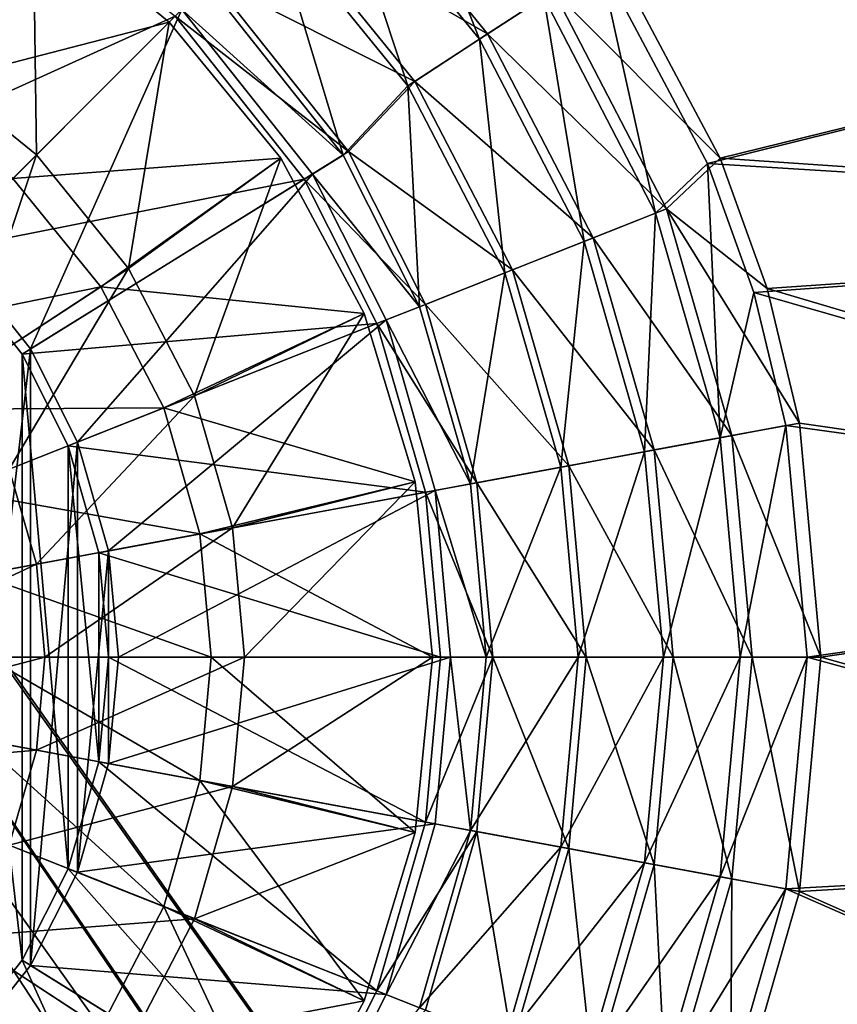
# Model space of a CAD drawing. Header units: metres. Extents: x 0 to 904, y -904 to 0.
# Tile 187 of 253: x 527 to 618, y -512 to -402. Entities that reach past the tile are written whole.
import ezdxf

# ---------------------------------------------------------------- set-up
doc = ezdxf.new("R2010")
doc.units = ezdxf.units.M

msp = doc.modelspace()

# ---------------------------------------------------------------- linework, layer by layer
at = {"layer": 'top0123413'}
for points in [[(599.026855, -599.023621, 106.499786), (74.938576, -244.304413, 117.34655), (244.305359, -74.93528, 117.346581)], [(821.526306, -350.769836, 106.817665), (608.480347, -591.158813, 106.480179), (244.305359, -74.93528, 117.346581)], [(244.305359, -74.93528, 117.346581), (608.480347, -591.158813, 106.480179), (599.026855, -599.023621, 106.499786)], [(76.680428, -244.304428, 120.325508), (592.962036, -609.72644, 109.443001), (244.305359, -76.679497, 120.325508)], [(244.305359, -76.679497, 120.325508), (592.962036, -609.72644, 109.443001), (600.576782, -600.573547, 109.461983)], [(819.806702, -350.769836, 109.839348), (244.305359, -76.679497, 120.325508), (609.729675, -592.958801, 109.443001)], [(244.305359, -76.679497, 120.325508), (600.576782, -600.573547, 109.461983), (609.729675, -592.958801, 109.443001)], [(599.026855, -599.023621, 106.499786), (78.807236, -783.456238, 110.644272), (74.938576, -244.304413, 117.34655)], [(592.962036, -609.72644, 109.443001), (76.680428, -244.304428, 120.325508), (350.77301, -819.803528, 109.839348)], [(608.480347, -591.158813, 106.480179), (821.526306, -350.769836, 106.817665), (619.882996, -584.848328, 106.417328)], [(819.806702, -350.769836, 109.839348), (609.729675, -592.958801, 109.443001), (620.769714, -586.848938, 109.382149)]]:
    msp.add_3dface(points, dxfattribs=at)
at = {"layer": 'top0123414'}
for points in [[(561.894653, -384.105652, 2158.415283), (578.223938, -404.207489, 2158.415283), (567.944275, -378.05603, 2166.791016)], [(578.223938, -404.207489, 2158.415283), (585.384827, -399.525848, 2166.791016), (567.944275, -378.05603, 2166.791016)], [(555.819275, -390.18103, 2148.115967), (562.670593, -383.329742, 2155.403564), (579.142395, -403.607025, 2155.403564)], [(579.142395, -403.607025, 2155.403564), (562.670593, -383.329742, 2155.403564), (586.479248, -398.810333, 2163.779297)], [(555.180542, -390.819763, 2151.12207), (570.276489, -409.403351, 2151.12207), (561.894653, -384.105652, 2158.415283)], [(570.276489, -409.403351, 2151.12207), (578.223938, -404.207489, 2158.415283), (561.894653, -384.105652, 2158.415283)], [(518.995911, -427.004425, 2176.059814), (545.123474, -400.876862, 2145.054932), (526.794434, -386.341492, 2145.054932)], [(526.218872, -387.269348, 2142.054932), (544.351379, -401.648956, 2142.054932), (506.740662, -418.668427, 2173.059814)], [(548.462646, -397.537659, 2142.054932), (555.819275, -390.18103, 2148.115967), (571.032593, -408.909058, 2148.115967)], [(571.032593, -408.909058, 2148.115967), (555.819275, -390.18103, 2148.115967), (579.142395, -403.607025, 2155.403564)], [(719.066467, -389.340759, 2176.059814), (591.615051, -395.452301, 2176.059814), (603.6203, -418.031403, 2176.059814)], [(605.042053, -417.451813, 2173.059814), (592.900085, -394.612183, 2173.059814), (719.066467, -389.340759, 2173.059814)], [(713.861633, -424.866608, 2176.059814), (719.066467, -389.340759, 2176.059814), (603.6203, -418.031403, 2176.059814)], [(713.861633, -424.866608, 2173.059814), (605.042053, -417.451813, 2173.059814), (719.066467, -389.340759, 2173.059814)], [(547.951904, -398.048431, 2145.054932), (563.057922, -417.09729, 2145.054932), (555.180542, -390.819763, 2151.12207)], [(563.057922, -417.09729, 2145.054932), (570.276489, -409.403351, 2151.12207), (555.180542, -390.819763, 2151.12207)], [(592.900085, -394.612183, 2173.059814), (605.042053, -417.451813, 2173.059814), (586.479248, -398.810333, 2163.779297)], [(585.384827, -399.525848, 2166.791016), (597.84436, -423.576141, 2166.791016), (591.615051, -395.452301, 2176.059814)], [(597.84436, -423.576141, 2166.791016), (603.6203, -418.031403, 2176.059814), (591.615051, -395.452301, 2176.059814)], [(548.462646, -397.537659, 2142.054932), (563.671753, -416.716522, 2142.054932), (544.351379, -401.648956, 2142.054932)], [(563.671753, -416.716522, 2142.054932), (548.462646, -397.537659, 2142.054932), (571.032593, -408.909058, 2148.115967)], [(547.951904, -398.048431, 2145.054932), (545.123474, -400.876862, 2145.054932), (563.057922, -417.09729, 2145.054932)], [(579.142395, -403.607025, 2155.403564), (586.479248, -398.810333, 2163.779297), (599.06012, -423.094818, 2163.779297)], [(586.479248, -398.810333, 2163.779297), (605.042053, -417.451813, 2173.059814), (599.06012, -423.094818, 2163.779297)], [(578.223938, -404.207489, 2158.415283), (589.889587, -426.725342, 2158.415283), (585.384827, -399.525848, 2166.791016)], [(589.889587, -426.725342, 2158.415283), (597.84436, -423.576141, 2166.791016), (585.384827, -399.525848, 2166.791016)], [(518.995911, -427.004425, 2176.059814), (528.259766, -438.684052, 2176.059814), (545.123474, -400.876862, 2145.054932)], [(528.259766, -438.684052, 2176.059814), (559.658875, -419.205872, 2145.054932), (545.123474, -400.876862, 2145.054932)], [(545.123474, -400.876862, 2145.054932), (559.658875, -419.205872, 2145.054932), (563.057922, -417.09729, 2145.054932)], [(544.351379, -401.648956, 2142.054932), (518.223816, -427.77652, 2173.059814), (506.740662, -418.668427, 2173.059814)], [(544.351379, -401.648956, 2142.054932), (558.730957, -419.781494, 2142.054932), (518.223816, -427.77652, 2173.059814)], [(544.351379, -401.648956, 2142.054932), (563.671753, -416.716522, 2142.054932), (558.730957, -419.781494, 2142.054932)], [(570.276489, -409.403351, 2151.12207), (581.061096, -430.22049, 2151.12207), (578.223938, -404.207489, 2158.415283)], [(571.032593, -408.909058, 2148.115967), (579.142395, -403.607025, 2155.403564), (590.909851, -426.321442, 2155.403564)], [(581.061096, -430.22049, 2151.12207), (589.889587, -426.725342, 2158.415283), (578.223938, -404.207489, 2158.415283)], [(590.909851, -426.321442, 2155.403564), (579.142395, -403.607025, 2155.403564), (599.06012, -423.094818, 2163.779297)], [(563.057922, -417.09729, 2145.054932), (571.556335, -433.984314, 2145.054932), (570.276489, -409.403351, 2151.12207)], [(563.671753, -416.716522, 2142.054932), (571.032593, -408.909058, 2148.115967), (581.90094, -429.88797, 2148.115967)], [(571.556335, -433.984314, 2145.054932), (581.061096, -430.22049, 2151.12207), (570.276489, -409.403351, 2151.12207)], [(581.90094, -429.88797, 2148.115967), (571.032593, -408.909058, 2148.115967), (590.909851, -426.321442, 2155.403564)], [(563.671753, -416.716522, 2142.054932), (572.227905, -433.718445, 2142.054932), (558.730957, -419.781494, 2142.054932)], [(563.057922, -417.09729, 2145.054932), (559.658875, -419.205872, 2145.054932), (571.556335, -433.984314, 2145.054932)], [(572.227905, -433.718445, 2142.054932), (563.671753, -416.716522, 2142.054932), (581.90094, -429.88797, 2148.115967)], [(605.042053, -417.451813, 2173.059814), (610.244812, -431.956207, 2173.059814), (599.06012, -423.094818, 2163.779297)], [(610.244812, -431.956207, 2173.059814), (605.042053, -417.451813, 2173.059814), (713.861633, -424.866608, 2173.059814)], [(597.84436, -423.576141, 2166.791016), (605.030273, -448.568542, 2166.791016), (603.6203, -418.031403, 2176.059814)], [(605.030273, -448.568542, 2166.791016), (608.771484, -432.387909, 2176.059814), (603.6203, -418.031403, 2176.059814)], [(713.861633, -424.866608, 2176.059814), (603.6203, -418.031403, 2176.059814), (608.771484, -432.387909, 2176.059814)], [(558.730957, -419.781494, 2142.054932), (527.331909, -439.259644, 2173.059814), (518.223816, -427.77652, 2173.059814)], [(558.730957, -419.781494, 2142.054932), (566.821899, -435.858582, 2142.054932), (527.331909, -439.259644, 2173.059814)], [(528.259766, -438.684052, 2176.059814), (533.481384, -449.057465, 2176.059814), (559.658875, -419.205872, 2145.054932)], [(533.481384, -449.057465, 2176.059814), (567.837158, -435.456665, 2145.054932), (559.658875, -419.205872, 2145.054932)], [(558.730957, -419.781494, 2142.054932), (572.227905, -433.718445, 2142.054932), (566.821899, -435.858582, 2142.054932)], [(559.658875, -419.205872, 2145.054932), (567.837158, -435.456665, 2145.054932), (571.556335, -433.984314, 2145.054932)], [(590.909851, -426.321442, 2155.403564), (599.06012, -423.094818, 2163.779297), (606.315979, -448.330627, 2163.779297)], [(599.06012, -423.094818, 2163.779297), (610.244812, -431.956207, 2173.059814), (613.859497, -446.935516, 2173.059814)], [(599.06012, -423.094818, 2163.779297), (613.859497, -446.935516, 2173.059814), (606.315979, -448.330627, 2163.779297)], [(589.889587, -426.725342, 2158.415283), (596.617615, -450.125336, 2158.415283), (597.84436, -423.576141, 2166.791016)], [(596.617615, -450.125336, 2158.415283), (605.030273, -448.568542, 2166.791016), (597.84436, -423.576141, 2166.791016)], [(705.106445, -460.050629, 2176.059814), (713.861633, -424.866608, 2176.059814), (608.771484, -432.387909, 2176.059814)], [(705.106445, -460.050629, 2173.059814), (610.244812, -431.956207, 2173.059814), (713.861633, -424.866608, 2173.059814)], [(581.90094, -429.88797, 2148.115967), (590.909851, -426.321442, 2155.403564), (597.696594, -449.925659, 2155.403564)], [(597.696594, -449.925659, 2155.403564), (590.909851, -426.321442, 2155.403564), (606.315979, -448.330627, 2163.779297)], [(518.995911, -518.998047, 2176.059814), (528.259766, -438.684052, 2176.059814), (518.995911, -427.004425, 2176.059814)], [(581.061096, -430.22049, 2151.12207), (587.280945, -451.853088, 2151.12207), (589.889587, -426.725342, 2158.415283)], [(587.280945, -451.853088, 2151.12207), (596.617615, -450.125336, 2158.415283), (589.889587, -426.725342, 2158.415283)], [(518.223816, -427.77652, 2173.059814), (527.331909, -506.742828, 2173.059814), (518.223816, -518.225952, 2173.059814)], [(518.223816, -427.77652, 2173.059814), (527.331909, -439.259644, 2173.059814), (527.331909, -506.742828, 2173.059814)], [(571.556335, -433.984314, 2145.054932), (577.228638, -453.712677, 2145.054932), (581.061096, -430.22049, 2151.12207)], [(572.227905, -433.718445, 2142.054932), (581.90094, -429.88797, 2148.115967), (588.169189, -451.688721, 2148.115967)], [(577.228638, -453.712677, 2145.054932), (587.280945, -451.853088, 2151.12207), (581.061096, -430.22049, 2151.12207)], [(588.169189, -451.688721, 2148.115967), (581.90094, -429.88797, 2148.115967), (597.696594, -449.925659, 2155.403564)], [(612.349915, -447.214874, 2176.059814), (608.771484, -432.387909, 2176.059814), (605.030273, -448.568542, 2166.791016)], [(705.106445, -460.050629, 2176.059814), (608.771484, -432.387909, 2176.059814), (612.349915, -447.214874, 2176.059814)], [(613.859497, -446.935516, 2173.059814), (610.244812, -431.956207, 2173.059814), (705.106445, -460.050629, 2173.059814)], [(572.227905, -433.718445, 2142.054932), (577.938904, -453.581238, 2142.054932), (566.821899, -435.858582, 2142.054932)], [(571.556335, -433.984314, 2145.054932), (567.837158, -435.456665, 2145.054932), (577.228638, -453.712677, 2145.054932)], [(577.938904, -453.581238, 2142.054932), (572.227905, -433.718445, 2142.054932), (588.169189, -451.688721, 2148.115967)], [(566.821899, -435.858582, 2142.054932), (532.466125, -449.459381, 2173.059814), (527.331909, -439.259644, 2173.059814)], [(566.821899, -435.858582, 2142.054932), (572.221741, -454.639252, 2142.054932), (532.466125, -449.459381, 2173.059814)], [(533.481384, -449.057465, 2176.059814), (536.962341, -461.164276, 2176.059814), (567.837158, -435.456665, 2145.054932)], [(536.962341, -461.164276, 2176.059814), (573.29541, -454.440552, 2145.054932), (567.837158, -435.456665, 2145.054932)], [(566.821899, -435.858582, 2142.054932), (577.938904, -453.581238, 2142.054932), (572.221741, -454.639252, 2142.054932)], [(567.837158, -435.456665, 2145.054932), (573.29541, -454.440552, 2145.054932), (577.228638, -453.712677, 2145.054932)], [(518.995911, -518.998047, 2176.059814), (528.259766, -507.31842, 2176.059814), (528.259766, -438.684052, 2176.059814)], [(527.331909, -439.259644, 2173.059814), (532.466125, -496.543091, 2173.059814), (527.331909, -506.742828, 2173.059814)], [(527.331909, -439.259644, 2173.059814), (532.466125, -449.459381, 2173.059814), (532.466125, -496.543091, 2173.059814)], [(528.259766, -507.31842, 2176.059814), (533.481384, -449.057465, 2176.059814), (528.259766, -438.684052, 2176.059814)], [(605.030273, -448.568542, 2166.791016), (607.271912, -473.001251, 2166.791016), (612.349915, -447.214874, 2176.059814)], [(613.859497, -446.935516, 2173.059814), (616.250916, -473.001251, 2173.059814), (606.315979, -448.330627, 2163.779297)], [(607.271912, -473.001251, 2166.791016), (614.715637, -473.001251, 2176.059814), (612.349915, -447.214874, 2176.059814)], [(614.715637, -473.001251, 2176.059814), (705.106445, -460.050629, 2176.059814), (612.349915, -447.214874, 2176.059814)], [(616.250916, -473.001251, 2173.059814), (613.859497, -446.935516, 2173.059814), (705.106445, -460.050629, 2173.059814)], [(606.315979, -448.330627, 2163.779297), (608.579468, -473.001251, 2163.779297), (597.696594, -449.925659, 2155.403564)], [(606.315979, -448.330627, 2163.779297), (616.250916, -473.001251, 2173.059814), (608.579468, -473.001251, 2163.779297)], [(528.259766, -507.31842, 2176.059814), (533.481384, -496.945007, 2176.059814), (533.481384, -449.057465, 2176.059814)], [(533.481384, -496.945007, 2176.059814), (536.962341, -461.164276, 2176.059814), (533.481384, -449.057465, 2176.059814)], [(596.617615, -450.125336, 2158.415283), (598.716431, -473.001251, 2158.415283), (605.030273, -448.568542, 2166.791016)], [(598.716431, -473.001251, 2158.415283), (607.271912, -473.001251, 2166.791016), (605.030273, -448.568542, 2166.791016)], [(572.221741, -454.639252, 2142.054932), (535.888672, -461.362976, 2173.059814), (532.466125, -449.459381, 2173.059814)], [(532.466125, -449.459381, 2173.059814), (535.888672, -484.639496, 2173.059814), (532.466125, -496.543091, 2173.059814)], [(532.466125, -449.459381, 2173.059814), (535.888672, -461.362976, 2173.059814), (535.888672, -484.639496, 2173.059814)], [(587.280945, -451.853088, 2151.12207), (589.221252, -473.001251, 2151.12207), (596.617615, -450.125336, 2158.415283)], [(597.696594, -449.925659, 2155.403564), (599.813721, -473.001251, 2155.403564), (588.169189, -451.688721, 2148.115967)], [(589.221252, -473.001251, 2151.12207), (598.716431, -473.001251, 2158.415283), (596.617615, -450.125336, 2158.415283)], [(608.579468, -473.001251, 2163.779297), (599.813721, -473.001251, 2155.403564), (597.696594, -449.925659, 2155.403564)], [(577.228638, -453.712677, 2145.054932), (578.998352, -473.001251, 2145.054932), (587.280945, -451.853088, 2151.12207)], [(588.169189, -451.688721, 2148.115967), (590.124573, -473.001251, 2148.115967), (577.938904, -453.581238, 2142.054932)], [(578.998352, -473.001251, 2145.054932), (589.221252, -473.001251, 2151.12207), (587.280945, -451.853088, 2151.12207)], [(599.813721, -473.001251, 2155.403564), (590.124573, -473.001251, 2148.115967), (588.169189, -451.688721, 2148.115967)], [(577.938904, -453.581238, 2142.054932), (579.720703, -473.001251, 2142.054932), (572.221741, -454.639252, 2142.054932)], [(577.228638, -453.712677, 2145.054932), (573.29541, -454.440552, 2145.054932), (578.998352, -473.001251, 2145.054932)], [(590.124573, -473.001251, 2148.115967), (579.720703, -473.001251, 2142.054932), (577.938904, -453.581238, 2142.054932)], [(572.221741, -454.639252, 2142.054932), (573.906433, -473.001251, 2142.054932), (535.888672, -461.362976, 2173.059814)], [(536.962341, -461.164276, 2176.059814), (538.048401, -473.001251, 2176.059814), (573.29541, -454.440552, 2145.054932)], [(538.048401, -473.001251, 2176.059814), (574.998352, -473.001251, 2145.054932), (573.29541, -454.440552, 2145.054932)], [(579.720703, -473.001251, 2142.054932), (573.906433, -473.001251, 2142.054932), (572.221741, -454.639252, 2142.054932)], [(573.29541, -454.440552, 2145.054932), (574.998352, -473.001251, 2145.054932), (578.998352, -473.001251, 2145.054932)], [(692.854126, -494.357971, 2176.059814), (705.106445, -460.050629, 2176.059814), (614.715637, -473.001251, 2176.059814)], [(705.106445, -460.050629, 2173.059814), (692.854126, -494.357971, 2173.059814), (616.250916, -473.001251, 2173.059814)], [(533.481384, -496.945007, 2176.059814), (536.962341, -484.838196, 2176.059814), (536.962341, -461.164276, 2176.059814)], [(573.906433, -473.001251, 2142.054932), (536.956482, -473.001251, 2173.059814), (535.888672, -461.362976, 2173.059814)], [(535.888672, -461.362976, 2173.059814), (536.956482, -473.001251, 2173.059814), (535.888672, -484.639496, 2173.059814)], [(536.962341, -484.838196, 2176.059814), (538.048401, -473.001251, 2176.059814), (536.962341, -461.164276, 2176.059814)], [(535.888672, -484.639496, 2173.059814), (536.956482, -473.001251, 2173.059814), (572.221741, -491.36322, 2142.054932)], [(536.956482, -473.001251, 2173.059814), (573.906433, -473.001251, 2142.054932), (572.221741, -491.36322, 2142.054932)], [(573.29541, -491.56192, 2145.054932), (574.998352, -473.001251, 2145.054932), (536.962341, -484.838196, 2176.059814)], [(574.998352, -473.001251, 2145.054932), (538.048401, -473.001251, 2176.059814), (536.962341, -484.838196, 2176.059814)], [(577.938904, -492.421234, 2142.054932), (572.221741, -491.36322, 2142.054932), (579.720703, -473.001251, 2142.054932)], [(572.221741, -491.36322, 2142.054932), (573.906433, -473.001251, 2142.054932), (579.720703, -473.001251, 2142.054932)], [(574.998352, -473.001251, 2145.054932), (573.29541, -491.56192, 2145.054932), (577.228638, -492.289795, 2145.054932)], [(578.998352, -473.001251, 2145.054932), (574.998352, -473.001251, 2145.054932), (577.228638, -492.289795, 2145.054932)], [(587.280945, -494.149384, 2151.12207), (589.221252, -473.001251, 2151.12207), (577.228638, -492.289795, 2145.054932)], [(589.221252, -473.001251, 2151.12207), (578.998352, -473.001251, 2145.054932), (577.228638, -492.289795, 2145.054932)], [(577.938904, -492.421234, 2142.054932), (579.720703, -473.001251, 2142.054932), (588.169189, -494.313751, 2148.115967)], [(579.720703, -473.001251, 2142.054932), (590.124573, -473.001251, 2148.115967), (588.169189, -494.313751, 2148.115967)], [(596.617615, -495.877136, 2158.415283), (598.716431, -473.001251, 2158.415283), (587.280945, -494.149384, 2151.12207)], [(598.716431, -473.001251, 2158.415283), (589.221252, -473.001251, 2151.12207), (587.280945, -494.149384, 2151.12207)], [(588.169189, -494.313751, 2148.115967), (590.124573, -473.001251, 2148.115967), (597.696594, -496.076813, 2155.403564)], [(590.124573, -473.001251, 2148.115967), (599.813721, -473.001251, 2155.403564), (597.696594, -496.076813, 2155.403564)], [(605.030273, -497.433929, 2166.791016), (607.271912, -473.001251, 2166.791016), (596.617615, -495.877136, 2158.415283)], [(607.271912, -473.001251, 2166.791016), (598.716431, -473.001251, 2158.415283), (596.617615, -495.877136, 2158.415283)], [(597.696594, -496.076813, 2155.403564), (599.813721, -473.001251, 2155.403564), (606.315979, -497.671844, 2163.779297)], [(599.813721, -473.001251, 2155.403564), (608.579468, -473.001251, 2163.779297), (606.315979, -497.671844, 2163.779297)], [(612.349304, -498.790802, 2176.059814), (614.715637, -473.001251, 2176.059814), (605.030273, -497.433929, 2166.791016)], [(605.030273, -497.433929, 2166.791016), (614.715637, -473.001251, 2176.059814), (607.271912, -473.001251, 2166.791016)], [(606.315979, -497.671844, 2163.779297), (608.579468, -473.001251, 2163.779297), (613.858948, -499.07019, 2173.059814)], [(608.579468, -473.001251, 2163.779297), (616.250916, -473.001251, 2173.059814), (613.858948, -499.07019, 2173.059814)], [(612.349304, -498.790802, 2176.059814), (692.854126, -494.357971, 2176.059814), (614.715637, -473.001251, 2176.059814)], [(692.854126, -494.357971, 2173.059814), (613.858948, -499.07019, 2173.059814), (616.250916, -473.001251, 2173.059814)], [(532.466125, -496.543091, 2173.059814), (535.888672, -484.639496, 2173.059814), (566.821899, -510.14389, 2142.054932)], [(573.29541, -491.56192, 2145.054932), (536.962341, -484.838196, 2176.059814), (533.481384, -496.945007, 2176.059814)], [(535.888672, -484.639496, 2173.059814), (572.221741, -491.36322, 2142.054932), (566.821899, -510.14389, 2142.054932)], [(567.837158, -510.545807, 2145.054932), (573.29541, -491.56192, 2145.054932), (533.481384, -496.945007, 2176.059814)], [(566.821899, -510.14389, 2142.054932), (572.221741, -491.36322, 2142.054932), (577.938904, -492.421234, 2142.054932)], [(577.228638, -492.289795, 2145.054932), (573.29541, -491.56192, 2145.054932), (567.837158, -510.545807, 2145.054932)], [(572.227905, -512.283997, 2142.054932), (566.821899, -510.14389, 2142.054932), (577.938904, -492.421234, 2142.054932)], [(571.556335, -512.018127, 2145.054932), (577.228638, -492.289795, 2145.054932), (567.837158, -510.545807, 2145.054932)], [(577.228638, -492.289795, 2145.054932), (571.556335, -512.018127, 2145.054932), (587.280945, -494.149384, 2151.12207)], [(572.227905, -512.283997, 2142.054932), (577.938904, -492.421234, 2142.054932), (581.90094, -516.114502, 2148.115967)], [(577.938904, -492.421234, 2142.054932), (588.169189, -494.313751, 2148.115967), (581.90094, -516.114502, 2148.115967)], [(571.556335, -512.018127, 2145.054932), (581.061096, -515.781982, 2151.12207), (587.280945, -494.149384, 2151.12207)], [(587.280945, -494.149384, 2151.12207), (581.061096, -515.781982, 2151.12207), (596.617615, -495.877136, 2158.415283)], [(581.90094, -516.114502, 2148.115967), (588.169189, -494.313751, 2148.115967), (590.909851, -519.68103, 2155.403564)], [(588.169189, -494.313751, 2148.115967), (597.696594, -496.076813, 2155.403564), (590.909851, -519.68103, 2155.403564)], [(677.258911, -527.28064, 2176.059814), (692.854126, -494.357971, 2176.059814), (612.349304, -498.790802, 2176.059814)], [(692.854126, -494.357971, 2173.059814), (677.258911, -527.28064, 2173.059814), (613.858948, -499.07019, 2173.059814)], [(527.331909, -506.742828, 2173.059814), (532.466125, -496.543091, 2173.059814), (558.730957, -526.221008, 2142.054932)], [(532.466125, -496.543091, 2173.059814), (566.821899, -510.14389, 2142.054932), (558.730957, -526.221008, 2142.054932)], [(581.061096, -515.781982, 2151.12207), (589.889587, -519.2771, 2158.415283), (596.617615, -495.877136, 2158.415283)], [(596.617615, -495.877136, 2158.415283), (589.889587, -519.2771, 2158.415283), (605.030273, -497.433929, 2166.791016)], [(590.909851, -519.68103, 2155.403564), (597.696594, -496.076813, 2155.403564), (599.06012, -522.907654, 2163.779297)], [(597.696594, -496.076813, 2155.403564), (606.315979, -497.671844, 2163.779297), (599.06012, -522.907654, 2163.779297)], [(567.837158, -510.545807, 2145.054932), (533.481384, -496.945007, 2176.059814), (528.259766, -507.31842, 2176.059814)], [(589.889587, -519.2771, 2158.415283), (597.84436, -522.426331, 2166.791016), (605.030273, -497.433929, 2166.791016)], [(597.84436, -522.426331, 2166.791016), (612.349304, -498.790802, 2176.059814), (605.030273, -497.433929, 2166.791016)], [(599.06012, -522.907654, 2163.779297), (606.315979, -497.671844, 2163.779297), (606.191956, -525.734009, 2173.059814)], [(606.315979, -497.671844, 2163.779297), (613.858948, -499.07019, 2173.059814), (606.191956, -525.734009, 2173.059814)], [(604.764465, -525.168884, 2176.059814), (612.349304, -498.790802, 2176.059814), (597.84436, -522.426331, 2166.791016)], [(604.764465, -525.168884, 2176.059814), (677.258911, -527.28064, 2176.059814), (612.349304, -498.790802, 2176.059814)], [(677.258911, -527.28064, 2173.059814), (606.191956, -525.734009, 2173.059814), (613.858948, -499.07019, 2173.059814)], [(518.223816, -518.225952, 2173.059814), (527.331909, -506.742828, 2173.059814), (544.351379, -544.353516, 2142.054932)], [(559.658875, -526.79657, 2145.054932), (528.259766, -507.31842, 2176.059814), (518.995911, -518.998047, 2176.059814)], [(527.331909, -506.742828, 2173.059814), (558.730957, -526.221008, 2142.054932), (544.351379, -544.353516, 2142.054932)], [(559.658875, -526.79657, 2145.054932), (567.837158, -510.545807, 2145.054932), (528.259766, -507.31842, 2176.059814)], [(558.730957, -526.221008, 2142.054932), (566.821899, -510.14389, 2142.054932), (572.227905, -512.283997, 2142.054932)], [(559.658875, -526.79657, 2145.054932), (571.556335, -512.018127, 2145.054932), (567.837158, -510.545807, 2145.054932)]]:
    msp.add_3dface(points, dxfattribs=at)
at = {"layer": 'top0123423'}
for points in [[(511.267426, -380.613281, 2140.932617), (528.556091, -389.854279, 2140.932617), (500.749603, -402.904877, 2135.297607)], [(528.556091, -389.854279, 2142.780029), (511.267426, -380.613281, 2142.780029), (516.271851, -406.8125, 2153.490723)], [(500.749603, -402.904877, 2135.297607), (528.556091, -389.854279, 2140.932617), (514.252991, -409.900482, 2135.297607)], [(528.556091, -389.854279, 2140.932617), (543.709778, -402.290558, 2140.932617), (514.252991, -409.900482, 2135.297607)], [(528.556091, -389.854279, 2142.780029), (516.271851, -406.8125, 2153.490723), (528.916382, -417.083984, 2153.490723)], [(543.709778, -402.290558, 2142.780029), (528.556091, -389.854279, 2142.780029), (528.916382, -417.083984, 2153.490723)], [(528.556091, -389.854279, 2142.780029), (543.709778, -402.290558, 2142.780029), (528.556091, -389.854279, 2140.932617)], [(543.709778, -402.290558, 2142.780029), (543.709778, -402.290558, 2140.932617), (528.556091, -389.854279, 2140.932617)], [(514.252991, -409.900482, 2135.297607), (543.709778, -402.290558, 2140.932617), (526.307556, -419.692749, 2135.297607)], [(543.709778, -402.290558, 2140.932617), (556.146057, -417.444214, 2140.932617), (526.307556, -419.692749, 2135.297607)], [(528.916382, -417.083984, 2153.490723), (539.187805, -429.728455, 2153.490723), (543.709778, -402.290558, 2142.780029)], [(539.187805, -429.728455, 2153.490723), (556.146057, -417.444214, 2142.780029), (543.709778, -402.290558, 2142.780029)], [(543.709778, -402.290558, 2142.780029), (556.146057, -417.444214, 2142.780029), (543.709778, -402.290558, 2140.932617)], [(556.146057, -417.444214, 2142.780029), (556.146057, -417.444214, 2140.932617), (543.709778, -402.290558, 2140.932617)], [(528.916382, -417.083984, 2153.490723), (516.271851, -406.8125, 2153.490723), (513.210449, -432.789886, 2161.68042)], [(513.210449, -432.789886, 2161.68042), (520.596863, -441.882813, 2161.68042), (528.916382, -417.083984, 2153.490723)], [(520.596863, -441.882813, 2161.68042), (539.187805, -429.728455, 2153.490723), (528.916382, -417.083984, 2153.490723)], [(526.307556, -419.692749, 2135.297607), (556.146057, -417.444214, 2140.932617), (536.099854, -431.747314, 2135.297607)], [(556.146057, -417.444214, 2140.932617), (565.387024, -434.73288, 2140.932617), (536.099854, -431.747314, 2135.297607)], [(539.187805, -429.728455, 2153.490723), (546.525757, -443.8927, 2153.490723), (556.146057, -417.444214, 2142.780029)], [(546.525757, -443.8927, 2153.490723), (565.387024, -434.73288, 2142.780029), (556.146057, -417.444214, 2142.780029)], [(556.146057, -417.444214, 2142.780029), (565.387024, -434.73288, 2142.780029), (556.146057, -417.444214, 2140.932617)], [(565.387024, -434.73288, 2142.780029), (565.387024, -434.73288, 2140.932617), (556.146057, -417.444214, 2140.932617)], [(508.648834, -437.351501, 2131.247314), (526.307556, -419.692749, 2135.297607), (536.099854, -431.747314, 2135.297607)], [(520.596863, -441.882813, 2161.68042), (525.873779, -452.068634, 2161.68042), (539.187805, -429.728455, 2153.490723)], [(525.873779, -452.068634, 2161.68042), (546.525757, -443.8927, 2153.490723), (539.187805, -429.728455, 2153.490723)], [(508.648834, -437.351501, 2131.247314), (536.099854, -431.747314, 2135.297607), (515.197327, -445.412933, 2131.247314)], [(515.197327, -445.412933, 2131.247314), (536.099854, -431.747314, 2135.297607), (543.095459, -445.250732, 2135.297607)], [(536.099854, -431.747314, 2135.297607), (565.387024, -434.73288, 2140.932617), (543.095459, -445.250732, 2135.297607)], [(565.387024, -434.73288, 2140.932617), (571.077637, -453.492218, 2140.932617), (543.095459, -445.250732, 2135.297607)], [(565.387024, -434.73288, 2142.780029), (546.525757, -443.8927, 2153.490723), (550.757874, -458.611786, 2153.490723)], [(571.077637, -453.492218, 2142.780029), (565.387024, -434.73288, 2142.780029), (550.757874, -458.611786, 2153.490723)], [(565.387024, -434.73288, 2142.780029), (571.077637, -453.492218, 2142.780029), (565.387024, -434.73288, 2140.932617)], [(571.077637, -453.492218, 2142.780029), (571.077637, -453.492218, 2140.932617), (565.387024, -434.73288, 2140.932617)], [(546.525757, -443.8927, 2153.490723), (525.873779, -452.068634, 2161.68042), (528.917114, -462.653473, 2161.68042)], [(550.757874, -458.611786, 2153.490723), (546.525757, -443.8927, 2153.490723), (528.917114, -462.653473, 2161.68042)], [(543.095459, -445.250732, 2135.297607), (519.87561, -454.443237, 2131.247314), (515.197327, -445.412933, 2131.247314)], [(543.095459, -445.250732, 2135.297607), (547.130066, -459.283112, 2135.297607), (519.87561, -454.443237, 2131.247314)], [(543.095459, -445.250732, 2135.297607), (571.077637, -453.492218, 2140.932617), (547.130066, -459.283112, 2135.297607)], [(528.917114, -462.653473, 2161.68042), (525.873779, -452.068634, 2161.68042), (506.267609, -466.844818, 2167.144531)], [(571.077637, -453.492218, 2140.932617), (572.999084, -473.001251, 2140.932617), (547.130066, -459.283112, 2135.297607)], [(550.757874, -458.611786, 2153.490723), (552.078064, -473.001251, 2153.490723), (571.077637, -453.492218, 2142.780029)], [(552.078064, -473.001251, 2153.490723), (572.999084, -473.001251, 2142.780029), (571.077637, -453.492218, 2142.780029)], [(571.077637, -453.492218, 2142.780029), (572.999084, -473.001251, 2142.780029), (571.077637, -453.492218, 2140.932617)], [(572.999084, -473.001251, 2142.780029), (572.999084, -473.001251, 2140.932617), (571.077637, -453.492218, 2140.932617)], [(547.130066, -459.283112, 2135.297607), (522.57373, -463.827332, 2131.247314), (519.87561, -454.443237, 2131.247314)], [(547.130066, -459.283112, 2135.297607), (548.388672, -473.001251, 2135.297607), (522.57373, -463.827332, 2131.247314)], [(528.917114, -462.653473, 2161.68042), (529.866516, -473.001251, 2161.68042), (550.757874, -458.611786, 2153.490723)], [(529.866516, -473.001251, 2161.68042), (552.078064, -473.001251, 2153.490723), (550.757874, -458.611786, 2153.490723)], [(547.130066, -459.283112, 2135.297607), (572.999084, -473.001251, 2140.932617), (548.388672, -473.001251, 2135.297607)], [(506.267609, -466.844818, 2167.144531), (506.832458, -473.001251, 2167.144531), (528.917114, -462.653473, 2161.68042)], [(506.832458, -473.001251, 2167.144531), (529.866516, -473.001251, 2161.68042), (528.917114, -462.653473, 2161.68042)], [(548.388672, -473.001251, 2135.297607), (523.415405, -473.001251, 2131.247314), (522.57373, -463.827332, 2131.247314)], [(528.917114, -483.348999, 2161.68042), (529.866516, -473.001251, 2161.68042), (506.267609, -479.157654, 2167.144531)], [(529.866516, -473.001251, 2161.68042), (506.832458, -473.001251, 2167.144531), (506.267609, -479.157654, 2167.144531)], [(547.130066, -486.71936, 2135.297607), (522.57373, -482.17514, 2131.247314), (523.415405, -473.001251, 2131.247314)], [(548.388672, -473.001251, 2135.297607), (547.130066, -486.71936, 2135.297607), (523.415405, -473.001251, 2131.247314)], [(550.757874, -487.390686, 2153.490723), (552.078064, -473.001251, 2153.490723), (528.917114, -483.348999, 2161.68042)], [(552.078064, -473.001251, 2153.490723), (529.866516, -473.001251, 2161.68042), (528.917114, -483.348999, 2161.68042)], [(571.077637, -492.510254, 2140.932617), (547.130066, -486.71936, 2135.297607), (548.388672, -473.001251, 2135.297607)], [(572.999084, -473.001251, 2140.932617), (571.077637, -492.510254, 2140.932617), (548.388672, -473.001251, 2135.297607)], [(571.077637, -492.510254, 2142.780029), (572.999084, -473.001251, 2142.780029), (550.757874, -487.390686, 2153.490723)], [(550.757874, -487.390686, 2153.490723), (572.999084, -473.001251, 2142.780029), (552.078064, -473.001251, 2153.490723)], [(571.077637, -492.510254, 2140.932617), (572.999084, -473.001251, 2140.932617), (571.077637, -492.510254, 2142.780029)], [(572.999084, -473.001251, 2140.932617), (572.999084, -473.001251, 2142.780029), (571.077637, -492.510254, 2142.780029)], [(506.267609, -479.157654, 2167.144531), (504.45694, -485.455109, 2167.144531), (528.917114, -483.348999, 2161.68042)], [(543.095459, -500.75174, 2135.297607), (519.87561, -491.559235, 2131.247314), (522.57373, -482.17514, 2131.247314)], [(547.130066, -486.71936, 2135.297607), (543.095459, -500.75174, 2135.297607), (522.57373, -482.17514, 2131.247314)], [(504.45694, -485.455109, 2167.144531), (525.873779, -493.933838, 2161.68042), (528.917114, -483.348999, 2161.68042)], [(528.917114, -483.348999, 2161.68042), (525.873779, -493.933838, 2161.68042), (550.757874, -487.390686, 2153.490723)], [(525.873779, -493.933838, 2161.68042), (546.525757, -502.109772, 2153.490723), (550.757874, -487.390686, 2153.490723)], [(565.387024, -511.269592, 2140.932617), (543.095459, -500.75174, 2135.297607), (547.130066, -486.71936, 2135.297607)], [(546.525757, -502.109772, 2153.490723), (571.077637, -492.510254, 2142.780029), (550.757874, -487.390686, 2153.490723)], [(571.077637, -492.510254, 2140.932617), (565.387024, -511.269592, 2140.932617), (547.130066, -486.71936, 2135.297607)], [(536.099854, -514.255127, 2135.297607), (515.197327, -500.589539, 2131.247314), (519.87561, -491.559235, 2131.247314)], [(543.095459, -500.75174, 2135.297607), (536.099854, -514.255127, 2135.297607), (519.87561, -491.559235, 2131.247314)], [(565.387024, -511.269592, 2142.780029), (571.077637, -492.510254, 2142.780029), (546.525757, -502.109772, 2153.490723)], [(565.387024, -511.269592, 2140.932617), (571.077637, -492.510254, 2140.932617), (565.387024, -511.269592, 2142.780029)], [(571.077637, -492.510254, 2140.932617), (571.077637, -492.510254, 2142.780029), (565.387024, -511.269592, 2142.780029)], [(525.873779, -493.933838, 2161.68042), (520.596863, -504.119659, 2161.68042), (546.525757, -502.109772, 2153.490723)], [(536.099854, -514.255127, 2135.297607), (526.307556, -526.309692, 2135.297607), (515.197327, -500.589539, 2131.247314)], [(556.146057, -528.558289, 2140.932617), (536.099854, -514.255127, 2135.297607), (543.095459, -500.75174, 2135.297607)], [(565.387024, -511.269592, 2140.932617), (556.146057, -528.558289, 2140.932617), (543.095459, -500.75174, 2135.297607)], [(520.596863, -504.119659, 2161.68042), (539.187805, -516.273987, 2153.490723), (546.525757, -502.109772, 2153.490723)], [(539.187805, -516.273987, 2153.490723), (565.387024, -511.269592, 2142.780029), (546.525757, -502.109772, 2153.490723)], [(539.187805, -516.273987, 2153.490723), (520.596863, -504.119659, 2161.68042), (513.210449, -513.212585, 2161.68042)], [(556.146057, -528.558289, 2142.780029), (565.387024, -511.269592, 2142.780029), (539.187805, -516.273987, 2153.490723)], [(556.146057, -528.558289, 2140.932617), (565.387024, -511.269592, 2140.932617), (556.146057, -528.558289, 2142.780029)], [(565.387024, -511.269592, 2140.932617), (565.387024, -511.269592, 2142.780029), (556.146057, -528.558289, 2142.780029)]]:
    msp.add_3dface(points, dxfattribs=at)

doc.saveas('drawing.dxf')
